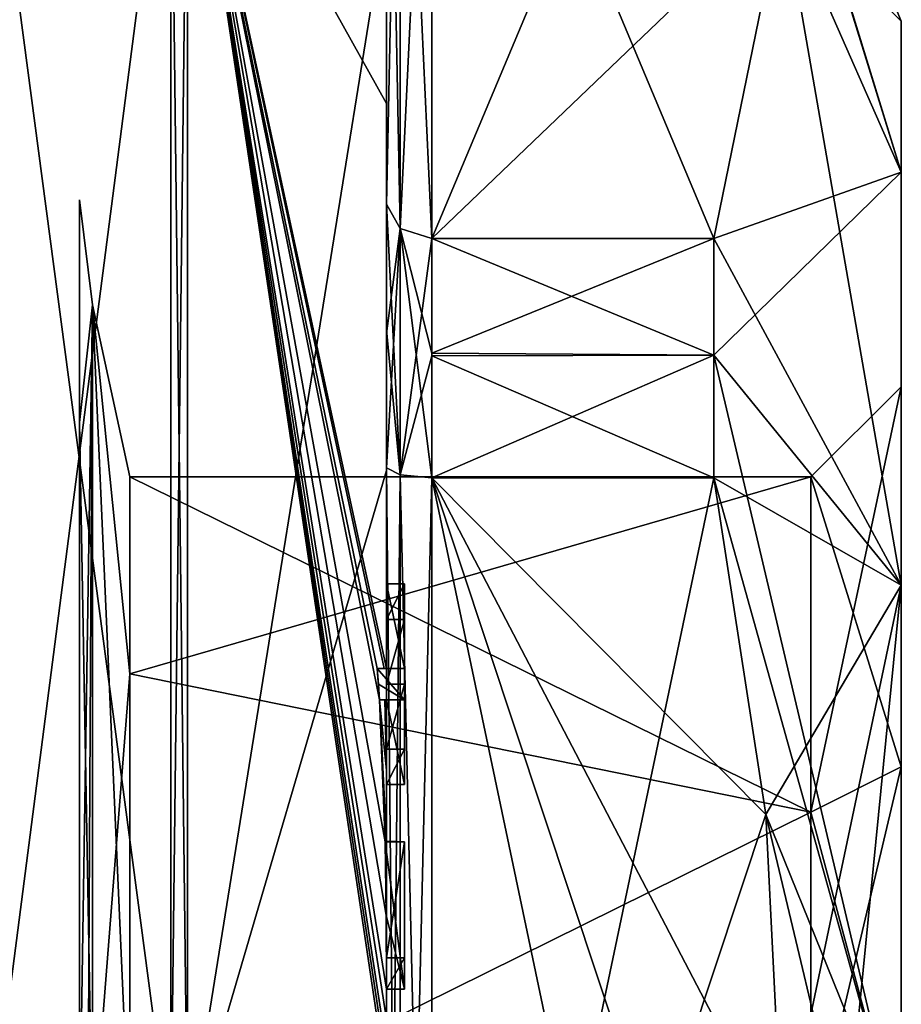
# Model space of a CAD drawing. Extents: x -23 to 470, y -2000 to 0.
# Tile 245 of 247: x 460 to 470, y -26 to -15. Entities that reach past the tile are written whole.
import ezdxf

# ---------------------------------------------------------------- set-up
doc = ezdxf.new("R2010")
doc.units = 0
doc.header["$LTSCALE"] = 65.185185
for name, color, linetype in [('1365', 7, 'CONTINUOUS'), ('1366', 7, 'CONTINUOUS'), ('1369', 7, 'CONTINUOUS'), ('1370', 7, 'CONTINUOUS'), ('1371', 7, 'CONTINUOUS'), ('1372', 7, 'CONTINUOUS'), ('1377', 7, 'CONTINUOUS'), ('1378', 7, 'CONTINUOUS'), ('1379', 7, 'CONTINUOUS'), ('1380', 7, 'CONTINUOUS'), ('1381', 7, 'CONTINUOUS'), ('1385', 7, 'CONTINUOUS'), ('1386', 7, 'CONTINUOUS'), ('1388', 7, 'CONTINUOUS'), ('1389', 7, 'CONTINUOUS'), ('1390', 7, 'CONTINUOUS'), ('1391', 7, 'CONTINUOUS'), ('1392', 7, 'CONTINUOUS'), ('1423', 7, 'CONTINUOUS'), ('1429', 7, 'CONTINUOUS'), ('1430', 7, 'CONTINUOUS'), ('1431', 7, 'CONTINUOUS'), ('1432', 7, 'CONTINUOUS'), ('1450', 7, 'CONTINUOUS'), ('1451', 7, 'CONTINUOUS'), ('1452', 7, 'CONTINUOUS'), ('1453', 7, 'CONTINUOUS'), ('1456', 7, 'CONTINUOUS'), ('1491', 7, 'CONTINUOUS'), ('1492', 7, 'CONTINUOUS'), ('1493', 7, 'CONTINUOUS'), ('1494', 7, 'CONTINUOUS'), ('1495', 7, 'CONTINUOUS'), ('1496', 7, 'CONTINUOUS'), ('1497', 7, 'CONTINUOUS'), ('1498', 7, 'CONTINUOUS'), ('1499', 7, 'CONTINUOUS'), ('1500', 7, 'CONTINUOUS'), ('1501', 7, 'CONTINUOUS'), ('1547', 7, 'CONTINUOUS'), ('1548', 7, 'CONTINUOUS'), ('1552', 7, 'CONTINUOUS'), ('1554', 7, 'CONTINUOUS')]:
    doc.layers.add(name, color=color, linetype=linetype)

msp = doc.modelspace()

# ---------------------------------------------------------------- linework, layer by layer
at = {"layer": '1365', "linetype": 'CONTINUOUS'}
for points in [[(470.1, -19.55), (470.1, -23.763, -7.311), (470.1, -15.5), (470.1, -19.55)], [(470.1, -17.175, 6.249), (470.1, -19.55), (470.1, -15.5), (470.1, -17.175, 6.249)], [(470.1, -15.5), (470.1, -23.763, -7.311), (470.1, -17.175, -6.249), (470.1, -15.5)], [(470.1, -23.764, 7.311), (470.1, -19.55), (470.1, -17.175, 6.249), (470.1, -23.764, 7.311)], [(470.1, -21.751, 10.825), (470.1, -23.764, 7.311), (470.1, -17.175, 6.249), (470.1, -21.751, 10.825)], [(470.1, -23.763, -7.311), (470.1, -27.999, -8.45), (470.1, -17.175, -6.249), (470.1, -23.763, -7.311)], [(470.1, -17.175, -6.249), (470.1, -27.999, -8.45), (470.1, -34.249, -10.825), (470.1, -17.175, -6.249)], [(470.1, -21.751, -10.825), (470.1, -17.175, -6.249), (470.1, -34.249, -10.825), (470.1, -21.751, -10.825)], [(470.1, -28.001, 8.45), (470.1, -23.764, 7.311), (470.1, -21.751, 10.825), (470.1, -28.001, 8.45)], [(470.1, -28.001, 8.45), (470.1, -21.751, 10.825), (470.1, -38.825, 6.249), (470.1, -28.001, 8.45)], [(470.1, -21.751, 10.825), (470.1, -28, 12.5), (470.1, -34.249, 10.825), (470.1, -21.751, 10.825)], [(470.1, -38.825, 6.249), (470.1, -21.751, 10.825), (470.1, -34.249, 10.825), (470.1, -38.825, 6.249)], [(470.1, -28, -12.5), (470.1, -21.751, -10.825), (470.1, -34.249, -10.825), (470.1, -28, -12.5)]]:
    msp.add_3dface(points, dxfattribs=at)
at = {"layer": '1366', "linetype": 'CONTINUOUS'}
for points in [[(464.9, -20.56, 15.95), (464.9, -35.44, 15.95), (468.023, -20.56, 15.95), (464.9, -20.56, 15.95)], [(468.023, -20.56, 15.95), (464.9, -35.44, 15.95), (468.598, -24.292, 15.95), (468.023, -20.56, 15.95)], [(468.598, -24.292, 15.95), (464.9, -35.44, 15.95), (468.786, -28, 15.95), (468.598, -24.292, 15.95)]]:
    msp.add_3dface(points, dxfattribs=at)
at = {"layer": '1369', "linetype": 'CONTINUOUS'}
for points in [[(464.9, -35.44, -15.95), (464.9, -20.56, -15.95), (468.023, -35.44, -15.95), (464.9, -35.44, -15.95)], [(468.023, -35.44, -15.95), (464.9, -20.56, -15.95), (468.598, -31.708, -15.95), (468.023, -35.44, -15.95)], [(468.598, -31.708, -15.95), (464.9, -20.56, -15.95), (468.786, -28, -15.95), (468.598, -31.708, -15.95)], [(468.786, -28, -15.95), (464.9, -20.56, -15.95), (468.598, -24.29, -15.95), (468.786, -28, -15.95)], [(468.598, -24.29, -15.95), (464.9, -20.56, -15.95), (468.023, -20.56, -15.95), (468.598, -24.29, -15.95)]]:
    msp.add_3dface(points, dxfattribs=at)
at = {"layer": '1370', "linetype": 'CONTINUOUS'}
for points in [[(464.9, -17.907, -14.418), (464.9, -10.467, -1.532), (468.023, -17.907, -14.418), (464.9, -17.907, -14.418)], [(468.023, -17.907, -14.418), (464.9, -10.467, -1.532), (468.786, -14.187, -7.975), (468.023, -17.907, -14.418)]]:
    msp.add_3dface(points, dxfattribs=at)
at = {"layer": '1371', "linetype": 'CONTINUOUS'}
for points in [[(464.9, -10.467, 1.532), (464.9, -17.907, 14.418), (468.023, -10.467, 1.532), (464.9, -10.467, 1.532)], [(468.023, -10.467, 1.532), (464.9, -17.907, 14.418), (468.786, -14.187, 7.975), (468.023, -10.467, 1.532)], [(468.786, -14.187, 7.975), (464.9, -17.907, 14.418), (468.023, -17.907, 14.418), (468.786, -14.187, 7.975)]]:
    msp.add_3dface(points, dxfattribs=at)
at = {"layer": '1372', "linetype": 'CONTINUOUS'}
for points in [[(464.4, -17.529, -14.764), (464.4, -13.915, -8.604), (464.4, -9.979, -1.686), (464.4, -17.529, -14.764)], [(464.4, -9.979, 1.686), (464.4, -14.278, 13.855), (464.4, -17.529, 14.764), (464.4, -9.979, 1.686)], [(464.4, -11.635, -10.603), (464.4, -14.211, -9.116), (464.4, -16.414, -15.685), (464.4, -11.635, -10.603)], [(464.4, -14.211, -9.116), (464.4, -13.915, -8.604), (464.4, -17.529, -14.764), (464.4, -14.211, -9.116)], [(464.4, -16.414, -15.685), (464.4, -14.211, -9.116), (464.4, -17.529, -14.764), (464.4, -16.414, -15.685)], [(464.4, -14.278, 13.855), (464.4, -20.48, 17.992), (464.4, -17.529, 14.764), (464.4, -14.278, 13.855)], [(464.4, -22.674, -18.759), (464.4, -16.414, -15.685), (464.4, -22.674, -18.216), (464.4, -22.674, -18.759)], [(464.4, -22.674, -18.216), (464.4, -16.414, -15.685), (464.4, -20.45, -16.45), (464.4, -22.674, -18.216)], [(464.4, -20.45, -16.45), (464.4, -16.414, -15.685), (464.4, -18.961, -15.681), (464.4, -20.45, -16.45)], [(464.4, -18.961, -15.681), (464.4, -16.414, -15.685), (464.4, -17.529, -14.764), (464.4, -18.961, -15.681)], [(464.4, -17.529, 14.764), (464.4, -20.48, 17.992), (464.4, -18.921, 15.658), (464.4, -17.529, 14.764)], [(464.4, -18.921, 15.658), (464.4, -20.48, 17.992), (464.4, -20.45, 16.45), (464.4, -18.921, 15.658)], [(464.4, -21.736, -16.5), (464.4, -22.674, -18.216), (464.4, -20.45, -16.45), (464.4, -21.736, -16.5)], [(464.4, -35.55, -16.45), (464.4, -21.736, -16.5), (464.4, -20.45, -16.45), (464.4, -35.55, -16.45)], [(464.4, -26.85, 16.5), (464.4, -29.051, 16.5), (464.4, -20.45, 16.45), (464.4, -26.85, 16.5)], [(464.4, -20.45, 16.45), (464.4, -29.051, 16.5), (464.4, -35.55, 16.45), (464.4, -20.45, 16.45)], [(464.4, -26.85, 16.783), (464.4, -26.85, 16.5), (464.4, -20.45, 16.45), (464.4, -26.85, 16.783)], [(464.4, -20.48, 17.992), (464.4, -26.85, 16.783), (464.4, -20.45, 16.45), (464.4, -20.48, 17.992)], [(464.4, -27.779, 19.499), (464.4, -26.85, 16.783), (464.4, -20.48, 17.992), (464.4, -27.779, 19.499)], [(464.4, -22.13, -16.5), (464.4, -21.736, -16.5), (464.4, -35.55, -16.45), (464.4, -22.13, -16.5)], [(464.4, -22.848, -17.85), (464.4, -22.13, -16.5), (464.4, -23.565, -16.5), (464.4, -22.848, -17.85)], [(464.4, -23.565, -16.5), (464.4, -22.13, -16.5), (464.4, -35.55, -16.45), (464.4, -23.565, -16.5)], [(464.4, -23.021, -18.216), (464.4, -23.958, -16.5), (464.4, -23.021, -18.854), (464.4, -23.021, -18.216)], [(464.4, -23.021, -18.854), (464.4, -23.958, -16.5), (464.4, -23.804, -19.043), (464.4, -23.021, -18.854)], [(464.4, -23.958, -16.5), (464.4, -23.565, -16.5), (464.4, -35.55, -16.45), (464.4, -23.958, -16.5)], [(464.4, -23.804, -19.043), (464.4, -23.958, -16.5), (464.4, -24.587, -19.196), (464.4, -23.804, -19.043)], [(464.4, -24.587, -19.196), (464.4, -23.958, -16.5), (464.4, -25.878, -16.5), (464.4, -24.587, -19.196)], [(464.4, -25.878, -16.5), (464.4, -23.958, -16.5), (464.4, -35.55, -16.45), (464.4, -25.878, -16.5)], [(464.4, -25.878, -19.196), (464.4, -24.587, -19.196), (464.4, -25.878, -16.5), (464.4, -25.878, -19.196)], [(464.4, -26.227, -16.5), (464.4, -25.878, -16.5), (464.4, -35.55, -16.45), (464.4, -26.227, -16.5)], [(464.4, -26.227, -19.419), (464.4, -26.227, -16.5), (464.4, -27.864, -16.5), (464.4, -26.227, -19.419)], [(464.4, -27.864, -16.5), (464.4, -26.227, -16.5), (464.4, -35.55, -16.45), (464.4, -27.864, -16.5)], [(464.4, -26.56, -19.447), (464.4, -26.227, -19.419), (464.4, -27.864, -16.5), (464.4, -26.56, -19.447)]]:
    msp.add_3dface(points, dxfattribs=at)
at = {"layer": '1377', "linetype": 'CONTINUOUS'}
for points in [[(462.195, -28, 21.983), (464.4, -14.278, 13.855), (462.195, -12.456, 15.544), (462.195, -28, 21.983)], [(464.4, -20.48, 17.992), (464.4, -14.278, 13.855), (462.195, -28, 21.983), (464.4, -20.48, 17.992)], [(464.4, -27.779, 19.499), (464.4, -20.48, 17.992), (462.195, -28, 21.983), (464.4, -27.779, 19.499)]]:
    msp.add_3dface(points, dxfattribs=at)
at = {"layer": '1378', "linetype": 'CONTINUOUS'}
for points in [[(464.4, -11.635, -10.603), (464.4, -16.414, -15.685), (462.195, -12.456, -15.544), (464.4, -11.635, -10.603)], [(464.4, -16.414, -15.685), (464.4, -22.674, -18.759), (462.195, -12.456, -15.544), (464.4, -16.414, -15.685)], [(462.195, -12.456, -15.544), (464.4, -22.674, -18.759), (464.374, -22.674, -19.134), (462.195, -12.456, -15.544)], [(462.195, -12.456, -15.544), (464.4, -26.56, -19.447), (464.4, -26.884, -19.5), (462.195, -12.456, -15.544)], [(464.4, -26.56, -19.447), (462.195, -12.456, -15.544), (464.399, -26.227, -19.5), (464.4, -26.56, -19.447)], [(462.195, -28, -21.983), (462.195, -12.456, -15.544), (464.4, -27.249, -19.5), (462.195, -28, -21.983)], [(464.4, -27.249, -19.5), (462.195, -12.456, -15.544), (464.4, -27.067, -19.5), (464.4, -27.249, -19.5)], [(464.4, -27.067, -19.5), (462.195, -12.456, -15.544), (464.4, -26.884, -19.5), (464.4, -27.067, -19.5)], [(464.399, -26.227, -19.5), (462.195, -12.456, -15.544), (464.394, -25.404, -19.5), (464.399, -26.227, -19.5)], [(464.394, -25.404, -19.5), (462.195, -12.456, -15.544), (464.383, -24.594, -19.5), (464.394, -25.404, -19.5)], [(464.383, -24.594, -19.5), (462.195, -12.456, -15.544), (464.32, -23.021, -19.5), (464.383, -24.594, -19.5)], [(464.32, -23.021, -19.5), (462.195, -12.456, -15.544), (464.296, -22.674, -19.5), (464.32, -23.021, -19.5)], [(464.296, -22.674, -19.5), (462.195, -12.456, -15.544), (464.374, -22.674, -19.134), (464.296, -22.674, -19.5)], [(464.309, -22.846, -19.5), (464.32, -23.021, -19.5), (464.296, -22.674, -19.5), (464.309, -22.846, -19.5)], [(464.4, -23.804, -19.043), (464.4, -24.587, -19.196), (464.32, -23.021, -19.5), (464.4, -23.804, -19.043)], [(464.38, -23.021, -19.18), (464.4, -23.804, -19.043), (464.32, -23.021, -19.5), (464.38, -23.021, -19.18)], [(464.4, -24.587, -19.196), (464.396, -24.594, -19.349), (464.32, -23.021, -19.5), (464.4, -24.587, -19.196)], [(464.396, -24.594, -19.349), (464.383, -24.594, -19.5), (464.32, -23.021, -19.5), (464.396, -24.594, -19.349)], [(464.4, -23.021, -18.854), (464.4, -23.804, -19.043), (464.38, -23.021, -19.18), (464.4, -23.021, -18.854)], [(464.4, -26.227, -19.46), (464.4, -26.56, -19.447), (464.399, -26.227, -19.5), (464.4, -26.227, -19.46)], [(464.4, -26.227, -19.419), (464.4, -26.56, -19.447), (464.4, -26.227, -19.46), (464.4, -26.227, -19.419)]]:
    msp.add_3dface(points, dxfattribs=at)
at = {"layer": '1379', "linetype": 'CONTINUOUS'}
for points in [[(462.009, -28, -21.97), (460, -12.837, -15.164), (462.009, -12.465, -15.535), (462.009, -28, -21.97)], [(460, -28, -21.444), (460, -12.837, -15.164), (462.009, -28, -21.97), (460, -28, -21.444)]]:
    msp.add_3dface(points, dxfattribs=at)
at = {"layer": '1380', "linetype": 'CONTINUOUS'}
for points in [[(460, -12.837, 15.164), (460, -28, 21.444), (462.009, -12.465, 15.535), (460, -12.837, 15.164)], [(462.009, -12.465, 15.535), (460, -28, 21.444), (462.009, -28, 21.97), (462.009, -12.465, 15.535)]]:
    msp.add_3dface(points, dxfattribs=at)
at = {"layer": '1381', "linetype": 'CONTINUOUS'}
for points in [[(461.556, -22.732, 5.268), (461.556, -28, 7.45), (461.144, -18.643, 5.402), (461.556, -22.732, 5.268)], [(461.556, -28, 7.45), (461.144, -28, 10.805), (461.144, -18.643, 5.402), (461.556, -28, 7.45)], [(461.556, -20.55), (461.556, -22.732, 5.268), (461.144, -18.643, 5.402), (461.556, -20.55)], [(461.556, -22.732, -5.268), (461.556, -20.55), (461.144, -18.643, -5.402), (461.556, -22.732, -5.268)], [(461.144, -18.643, -5.402), (461.556, -20.55), (461.144, -18.643, 5.402), (461.144, -18.643, -5.402)], [(461.144, -28, -10.805), (461.556, -22.732, -5.268), (461.144, -18.643, -5.402), (461.144, -28, -10.805)], [(461.556, -28, -7.45), (461.556, -22.732, -5.268), (461.144, -28, -10.805), (461.556, -28, -7.45)]]:
    msp.add_3dface(points, dxfattribs=at)
at = {"layer": '1385', "linetype": 'CONTINUOUS'}
for points in [[(462.195, -28, 21.983), (462.195, -12.456, 15.544), (462.009, -28, 21.97), (462.195, -28, 21.983)], [(462.195, -12.456, 15.544), (462.009, -12.465, 15.535), (462.009, -28, 21.97), (462.195, -12.456, 15.544)]]:
    msp.add_3dface(points, dxfattribs=at)
at = {"layer": '1386', "linetype": 'CONTINUOUS'}
for points in [[(462.195, -12.456, -15.544), (462.195, -28, -21.983), (462.009, -12.465, -15.535), (462.195, -12.456, -15.544)], [(462.195, -28, -21.983), (462.009, -28, -21.97), (462.009, -12.465, -15.535), (462.195, -28, -21.983)]]:
    msp.add_3dface(points, dxfattribs=at)
at = {"layer": '1388', "linetype": 'CONTINUOUS'}
for points in [[(470.1, -15.5), (470.1, -17.175, -6.249), (468.023, -10.4), (470.1, -15.5)], [(468.023, -10.467, 1.532), (470.1, -15.5), (468.023, -10.4), (468.023, -10.467, 1.532)], [(470.1, -17.175, -6.249), (468.023, -10.467, -1.532), (468.023, -10.4), (470.1, -17.175, -6.249)], [(470.1, -15.5), (468.023, -10.467, 1.532), (468.786, -14.187, 7.975), (470.1, -15.5)], [(470.1, -17.175, -6.249), (468.786, -14.187, -7.975), (468.023, -10.467, -1.532), (470.1, -17.175, -6.249)], [(470.1, -17.175, 6.249), (468.786, -14.187, 7.975), (468.023, -17.907, 14.418), (470.1, -17.175, 6.249)], [(470.1, -21.751, -10.825), (468.023, -17.907, -14.418), (468.786, -14.187, -7.975), (470.1, -21.751, -10.825)], [(470.1, -17.175, 6.249), (470.1, -15.5), (468.786, -14.187, 7.975), (470.1, -17.175, 6.249)], [(470.1, -17.175, -6.249), (470.1, -21.751, -10.825), (468.786, -14.187, -7.975), (470.1, -17.175, -6.249)], [(470.1, -21.751, 10.825), (470.1, -17.175, 6.249), (468.023, -19.2, 15.242), (470.1, -21.751, 10.825)], [(470.1, -17.175, 6.249), (468.023, -17.907, 14.418), (468.023, -19.2, 15.242), (470.1, -17.175, 6.249)], [(468.023, -17.907, -14.418), (470.1, -21.751, -10.825), (468.023, -19.2, -15.242), (468.023, -17.907, -14.418)], [(468.023, -20.56, 15.95), (470.1, -21.751, 10.825), (468.023, -19.2, 15.242), (468.023, -20.56, 15.95)], [(470.1, -21.751, -10.825), (470.1, -28, -12.5), (468.023, -19.2, -15.242), (470.1, -21.751, -10.825)], [(470.1, -28, -12.5), (468.023, -20.56, -15.95), (468.023, -19.2, -15.242), (470.1, -28, -12.5)], [(470.1, -21.751, 10.825), (468.023, -20.56, 15.95), (468.598, -24.292, 15.95), (470.1, -21.751, 10.825)], [(470.1, -28, -12.5), (468.598, -24.29, -15.95), (468.023, -20.56, -15.95), (470.1, -28, -12.5)], [(470.1, -21.751, 10.825), (468.598, -24.292, 15.95), (468.786, -28, 15.95), (470.1, -21.751, 10.825)], [(470.1, -21.751, 10.825), (468.786, -28, 15.95), (469.483, -28, 14.24), (470.1, -21.751, 10.825)], [(470.1, -28, 12.5), (470.1, -21.751, 10.825), (469.483, -28, 14.24), (470.1, -28, 12.5)], [(468.598, -24.29, -15.95), (470.1, -28, -12.5), (469.483, -28, -14.24), (468.598, -24.29, -15.95)], [(468.786, -28, -15.95), (468.598, -24.29, -15.95), (469.483, -28, -14.24), (468.786, -28, -15.95)]]:
    msp.add_3dface(points, dxfattribs=at)
at = {"layer": '1389', "linetype": 'CONTINUOUS'}
for points in [[(469.1, -20.55), (469.1, -24.266, 6.447), (461.556, -20.55), (469.1, -20.55)], [(461.556, -20.55), (469.1, -24.266, 6.447), (461.556, -22.732, 5.268), (461.556, -20.55)], [(469.1, -24.266, 6.447), (461.556, -28, 7.45), (461.556, -22.732, 5.268), (469.1, -24.266, 6.447)], [(469.1, -28.001, 7.45), (461.556, -28, 7.45), (469.1, -24.266, 6.447), (469.1, -28.001, 7.45)]]:
    msp.add_3dface(points, dxfattribs=at)
at = {"layer": '1390', "linetype": 'CONTINUOUS'}
for points in [[(469.1, -20.55), (461.556, -20.55), (461.556, -22.732, -5.268), (469.1, -20.55)], [(469.1, -24.265, -6.446), (469.1, -20.55), (461.556, -22.732, -5.268), (469.1, -24.265, -6.446)], [(461.556, -28, -7.45), (469.1, -24.265, -6.446), (461.556, -22.732, -5.268), (461.556, -28, -7.45)], [(469.1, -27.999, -7.45), (469.1, -24.265, -6.446), (461.556, -28, -7.45), (469.1, -27.999, -7.45)]]:
    msp.add_3dface(points, dxfattribs=at)
at = {"layer": '1391', "linetype": 'CONTINUOUS'}
for points in [[(470.1, -19.55), (470.1, -23.764, 7.311), (469.1, -20.55), (470.1, -19.55)], [(470.1, -23.764, 7.311), (469.1, -24.266, 6.447), (469.1, -20.55), (470.1, -23.764, 7.311)], [(470.1, -23.764, 7.311), (470.1, -28.001, 8.45), (469.1, -24.266, 6.447), (470.1, -23.764, 7.311)], [(470.1, -28.001, 8.45), (469.1, -28.001, 7.45), (469.1, -24.266, 6.447), (470.1, -28.001, 8.45)]]:
    msp.add_3dface(points, dxfattribs=at)
at = {"layer": '1392', "linetype": 'CONTINUOUS'}
for points in [[(470.1, -23.763, -7.311), (470.1, -19.55), (469.1, -24.265, -6.446), (470.1, -23.763, -7.311)], [(470.1, -19.55), (469.1, -20.55), (469.1, -24.265, -6.446), (470.1, -19.55)], [(470.1, -27.999, -8.45), (470.1, -23.763, -7.311), (469.1, -27.999, -7.45), (470.1, -27.999, -8.45)], [(470.1, -23.763, -7.311), (469.1, -24.265, -6.446), (469.1, -27.999, -7.45), (470.1, -23.763, -7.311)]]:
    msp.add_3dface(points, dxfattribs=at)
at = {"layer": '1423', "linetype": 'CONTINUOUS'}
for points in [[(464.6, -21.736, -16.5), (464.6, -22.13, -16.5), (464.6, -22.674, -18.216), (464.6, -21.736, -16.5)], [(464.6, -22.674, -18.216), (464.6, -22.13, -16.5), (464.6, -22.848, -17.85), (464.6, -22.674, -18.216)], [(464.6, -22.674, -19.5), (464.6, -22.674, -18.216), (464.6, -22.848, -17.85), (464.6, -22.674, -19.5)], [(464.6, -23.021, -19.5), (464.6, -22.674, -19.5), (464.6, -23.021, -18.216), (464.6, -23.021, -19.5)], [(464.6, -23.021, -18.216), (464.6, -22.674, -19.5), (464.6, -22.848, -17.85), (464.6, -23.021, -18.216)], [(464.6, -23.565, -16.5), (464.6, -23.021, -18.216), (464.6, -22.848, -17.85), (464.6, -23.565, -16.5)], [(464.6, -23.958, -16.5), (464.6, -23.021, -18.216), (464.6, -23.565, -16.5), (464.6, -23.958, -16.5)], [(464.6, -24.594, -19.5), (464.6, -24.594, -19.196), (464.6, -25.878, -19.196), (464.6, -24.594, -19.5)], [(464.6, -26.227, -19.5), (464.6, -24.594, -19.5), (464.6, -25.878, -19.196), (464.6, -26.227, -19.5)], [(464.6, -26.227, -16.5), (464.6, -26.227, -19.5), (464.6, -25.878, -19.196), (464.6, -26.227, -16.5)], [(464.6, -25.878, -16.5), (464.6, -26.227, -16.5), (464.6, -25.878, -19.196), (464.6, -25.878, -16.5)]]:
    msp.add_3dface(points, dxfattribs=at)
at = {"layer": '1429', "linetype": 'CONTINUOUS'}
for points in [[(464.4, -24.587, -19.196), (464.4, -25.878, -19.196), (464.6, -24.594, -19.196), (464.4, -24.587, -19.196)], [(464.6, -24.594, -19.196), (464.4, -25.878, -19.196), (464.6, -25.878, -19.196), (464.6, -24.594, -19.196)]]:
    msp.add_3dface(points, dxfattribs=at)
at = {"layer": '1430', "linetype": 'CONTINUOUS'}
for points in [[(464.383, -24.594, -19.5), (464.396, -24.594, -19.349), (464.6, -24.594, -19.5), (464.383, -24.594, -19.5)], [(464.396, -24.594, -19.349), (464.4, -24.587, -19.196), (464.6, -24.594, -19.5), (464.396, -24.594, -19.349)], [(464.4, -24.587, -19.196), (464.6, -24.594, -19.196), (464.6, -24.594, -19.5), (464.4, -24.587, -19.196)]]:
    msp.add_3dface(points, dxfattribs=at)
at = {"layer": '1431', "linetype": 'CONTINUOUS'}
for points in [[(464.4, -22.13, -16.5), (464.4, -22.848, -17.85), (464.6, -22.13, -16.5), (464.4, -22.13, -16.5)], [(464.6, -22.13, -16.5), (464.4, -22.848, -17.85), (464.6, -22.848, -17.85), (464.6, -22.13, -16.5)]]:
    msp.add_3dface(points, dxfattribs=at)
at = {"layer": '1432', "linetype": 'CONTINUOUS'}
for points in [[(464.4, -21.736, -16.5), (464.4, -22.13, -16.5), (464.6, -21.736, -16.5), (464.4, -21.736, -16.5)], [(464.4, -22.13, -16.5), (464.6, -22.13, -16.5), (464.6, -21.736, -16.5), (464.4, -22.13, -16.5)]]:
    msp.add_3dface(points, dxfattribs=at)
at = {"layer": '1450', "linetype": 'CONTINUOUS'}
for points in [[(464.4, -35.55, -16.45), (464.4, -20.45, -16.45), (464.549, -20.528, -16.094), (464.4, -35.55, -16.45)], [(464.4, -35.55, -16.45), (464.549, -20.528, -16.094), (464.549, -35.472, -16.094), (464.4, -35.55, -16.45)], [(464.549, -20.528, -16.094), (464.9, -20.56, -15.95), (464.549, -35.472, -16.094), (464.549, -20.528, -16.094)], [(464.9, -20.56, -15.95), (464.9, -35.44, -15.95), (464.549, -35.472, -16.094), (464.9, -20.56, -15.95)]]:
    msp.add_3dface(points, dxfattribs=at)
at = {"layer": '1451', "linetype": 'CONTINUOUS'}
for points in [[(464.4, -17.529, -14.764), (464.4, -9.979, -1.686), (464.549, -10.326, -1.576), (464.4, -17.529, -14.764)], [(464.4, -17.529, -14.764), (464.549, -10.326, -1.576), (464.549, -17.798, -14.518), (464.4, -17.529, -14.764)], [(464.549, -10.326, -1.576), (464.9, -10.467, -1.532), (464.549, -17.798, -14.518), (464.549, -10.326, -1.576)], [(464.9, -10.467, -1.532), (464.9, -17.907, -14.418), (464.549, -17.798, -14.518), (464.9, -10.467, -1.532)]]:
    msp.add_3dface(points, dxfattribs=at)
at = {"layer": '1452', "linetype": 'CONTINUOUS'}
for points in [[(464.4, -9.979, 1.686), (464.4, -17.529, 14.764), (464.549, -17.798, 14.518), (464.4, -9.979, 1.686)], [(464.4, -9.979, 1.686), (464.549, -17.798, 14.518), (464.549, -10.326, 1.576), (464.4, -9.979, 1.686)], [(464.9, -17.907, 14.418), (464.9, -10.467, 1.532), (464.549, -10.326, 1.576), (464.9, -17.907, 14.418)], [(464.549, -17.798, 14.518), (464.9, -17.907, 14.418), (464.549, -10.326, 1.576), (464.549, -17.798, 14.518)]]:
    msp.add_3dface(points, dxfattribs=at)
at = {"layer": '1453', "linetype": 'CONTINUOUS'}
for points in [[(464.4, -20.45, 16.45), (464.4, -35.55, 16.45), (464.549, -35.472, 16.094), (464.4, -20.45, 16.45)], [(464.4, -20.45, 16.45), (464.549, -35.472, 16.094), (464.549, -20.528, 16.094), (464.4, -20.45, 16.45)], [(464.9, -35.44, 15.95), (464.9, -20.56, 15.95), (464.549, -20.528, 16.094), (464.9, -35.44, 15.95)], [(464.549, -35.472, 16.094), (464.9, -35.44, 15.95), (464.549, -20.528, 16.094), (464.549, -35.472, 16.094)]]:
    msp.add_3dface(points, dxfattribs=at)
at = {"layer": '1456', "linetype": 'CONTINUOUS'}
for points in [[(461.144, -18.643, -5.402), (461.144, -18.643, 5.402), (461, -17.48, -4.359), (461.144, -18.643, -5.402)], [(461, -28, -11.388), (461.144, -18.643, -5.402), (461, -17.48, -4.359), (461, -28, -11.388)], [(461, -17.48, -4.359), (461.144, -18.643, 5.402), (461, -19.948, 8.052), (461, -17.48, -4.359)], [(461.144, -18.643, 5.402), (461.144, -28, 10.805), (461, -19.948, 8.052), (461.144, -18.643, 5.402)], [(461.144, -18.643, -5.402), (461, -28, -11.388), (461.09, -28, -11.101), (461.144, -18.643, -5.402)], [(461.144, -28, -10.805), (461.144, -18.643, -5.402), (461.09, -28, -11.101), (461.144, -28, -10.805)], [(461, -19.948, 8.052), (461.144, -28, 10.805), (461, -32.359, 10.52), (461, -19.948, 8.052)]]:
    msp.add_3dface(points, dxfattribs=at)
at = {"layer": '1491', "linetype": 'CONTINUOUS'}
for points in [[(464.4, -25.878, -19.196), (464.4, -25.878, -16.5), (464.6, -25.878, -19.196), (464.4, -25.878, -19.196)], [(464.4, -25.878, -16.5), (464.6, -25.878, -16.5), (464.6, -25.878, -19.196), (464.4, -25.878, -16.5)]]:
    msp.add_3dface(points, dxfattribs=at)
at = {"layer": '1492', "linetype": 'CONTINUOUS'}
for points in [[(464.4, -25.878, -16.5), (464.4, -26.227, -16.5), (464.6, -25.878, -16.5), (464.4, -25.878, -16.5)], [(464.4, -26.227, -16.5), (464.6, -26.227, -16.5), (464.6, -25.878, -16.5), (464.4, -26.227, -16.5)]]:
    msp.add_3dface(points, dxfattribs=at)
at = {"layer": '1493', "linetype": 'CONTINUOUS'}
for points in [[(464.4, -26.227, -19.46), (464.399, -26.227, -19.5), (464.6, -26.227, -16.5), (464.4, -26.227, -19.46)], [(464.399, -26.227, -19.5), (464.6, -26.227, -19.5), (464.6, -26.227, -16.5), (464.399, -26.227, -19.5)], [(464.4, -26.227, -16.5), (464.4, -26.227, -19.419), (464.6, -26.227, -16.5), (464.4, -26.227, -16.5)], [(464.4, -26.227, -19.419), (464.4, -26.227, -19.46), (464.6, -26.227, -16.5), (464.4, -26.227, -19.419)]]:
    msp.add_3dface(points, dxfattribs=at)
at = {"layer": '1494', "linetype": 'CONTINUOUS'}
for points in [[(464.394, -25.404, -19.5), (464.383, -24.594, -19.5), (464.6, -26.227, -19.5), (464.394, -25.404, -19.5)], [(464.383, -24.594, -19.5), (464.6, -24.594, -19.5), (464.6, -26.227, -19.5), (464.383, -24.594, -19.5)], [(464.399, -26.227, -19.5), (464.394, -25.404, -19.5), (464.6, -26.227, -19.5), (464.399, -26.227, -19.5)]]:
    msp.add_3dface(points, dxfattribs=at)
at = {"layer": '1495', "linetype": 'CONTINUOUS'}
for points in [[(464.4, -22.848, -17.85), (464.4, -23.565, -16.5), (464.6, -22.848, -17.85), (464.4, -22.848, -17.85)], [(464.4, -23.565, -16.5), (464.6, -23.565, -16.5), (464.6, -22.848, -17.85), (464.4, -23.565, -16.5)]]:
    msp.add_3dface(points, dxfattribs=at)
at = {"layer": '1496', "linetype": 'CONTINUOUS'}
for points in [[(464.4, -23.565, -16.5), (464.4, -23.958, -16.5), (464.6, -23.565, -16.5), (464.4, -23.565, -16.5)], [(464.4, -23.958, -16.5), (464.6, -23.958, -16.5), (464.6, -23.565, -16.5), (464.4, -23.958, -16.5)]]:
    msp.add_3dface(points, dxfattribs=at)
at = {"layer": '1497', "linetype": 'CONTINUOUS'}
for points in [[(464.4, -23.958, -16.5), (464.4, -23.021, -18.216), (464.6, -23.958, -16.5), (464.4, -23.958, -16.5)], [(464.4, -23.021, -18.216), (464.6, -23.021, -18.216), (464.6, -23.958, -16.5), (464.4, -23.021, -18.216)]]:
    msp.add_3dface(points, dxfattribs=at)
at = {"layer": '1498', "linetype": 'CONTINUOUS'}
for points in [[(464.38, -23.021, -19.18), (464.32, -23.021, -19.5), (464.6, -23.021, -18.216), (464.38, -23.021, -19.18)], [(464.32, -23.021, -19.5), (464.6, -23.021, -19.5), (464.6, -23.021, -18.216), (464.32, -23.021, -19.5)], [(464.4, -23.021, -18.854), (464.38, -23.021, -19.18), (464.6, -23.021, -18.216), (464.4, -23.021, -18.854)], [(464.4, -23.021, -18.216), (464.4, -23.021, -18.854), (464.6, -23.021, -18.216), (464.4, -23.021, -18.216)]]:
    msp.add_3dface(points, dxfattribs=at)
at = {"layer": '1499', "linetype": 'CONTINUOUS'}
for points in [[(464.309, -22.846, -19.5), (464.296, -22.674, -19.5), (464.6, -23.021, -19.5), (464.309, -22.846, -19.5)], [(464.296, -22.674, -19.5), (464.6, -22.674, -19.5), (464.6, -23.021, -19.5), (464.296, -22.674, -19.5)], [(464.32, -23.021, -19.5), (464.309, -22.846, -19.5), (464.6, -23.021, -19.5), (464.32, -23.021, -19.5)]]:
    msp.add_3dface(points, dxfattribs=at)
at = {"layer": '1500', "linetype": 'CONTINUOUS'}
for points in [[(464.296, -22.674, -19.5), (464.374, -22.674, -19.134), (464.6, -22.674, -19.5), (464.296, -22.674, -19.5)], [(464.374, -22.674, -19.134), (464.4, -22.674, -18.759), (464.6, -22.674, -19.5), (464.374, -22.674, -19.134)], [(464.4, -22.674, -18.759), (464.4, -22.674, -18.216), (464.6, -22.674, -19.5), (464.4, -22.674, -18.759)], [(464.4, -22.674, -18.216), (464.6, -22.674, -18.216), (464.6, -22.674, -19.5), (464.4, -22.674, -18.216)]]:
    msp.add_3dface(points, dxfattribs=at)
at = {"layer": '1501', "linetype": 'CONTINUOUS'}
for points in [[(464.4, -22.674, -18.216), (464.4, -21.736, -16.5), (464.6, -22.674, -18.216), (464.4, -22.674, -18.216)], [(464.4, -21.736, -16.5), (464.6, -21.736, -16.5), (464.6, -22.674, -18.216), (464.4, -21.736, -16.5)]]:
    msp.add_3dface(points, dxfattribs=at)
at = {"layer": '1547', "linetype": 'CONTINUOUS'}
for points in [[(464.9, -17.907, -14.418), (468.023, -17.907, -14.418), (468.023, -19.2, -15.242), (464.9, -17.907, -14.418)], [(464.9, -17.907, -14.418), (468.023, -19.2, -15.242), (464.9, -19.209, -15.248), (464.9, -17.907, -14.418)], [(468.023, -17.907, 14.418), (464.9, -17.907, 14.418), (464.9, -19.177, 15.229), (468.023, -17.907, 14.418)], [(468.023, -19.2, 15.242), (468.023, -17.907, 14.418), (464.9, -19.177, 15.229), (468.023, -19.2, 15.242)], [(464.9, -20.56, 15.95), (468.023, -19.2, 15.242), (464.9, -19.177, 15.229), (464.9, -20.56, 15.95)], [(464.9, -20.56, 15.95), (468.023, -20.56, 15.95), (468.023, -19.2, 15.242), (464.9, -20.56, 15.95)], [(468.023, -19.2, -15.242), (468.023, -20.56, -15.95), (464.9, -19.209, -15.248), (468.023, -19.2, -15.242)], [(468.023, -20.56, -15.95), (464.9, -20.56, -15.95), (464.9, -19.209, -15.248), (468.023, -20.56, -15.95)]]:
    msp.add_3dface(points, dxfattribs=at)
at = {"layer": '1548', "linetype": 'CONTINUOUS'}
for points in [[(464.4, -17.529, 14.764), (464.4, -18.921, 15.658), (464.549, -20.528, 16.094), (464.4, -17.529, 14.764)], [(464.549, -17.798, 14.518), (464.4, -17.529, 14.764), (464.549, -20.528, 16.094), (464.549, -17.798, 14.518)], [(464.9, -20.56, 15.95), (464.9, -19.177, 15.229), (464.549, -17.798, 14.518), (464.9, -20.56, 15.95)], [(464.9, -20.56, 15.95), (464.549, -17.798, 14.518), (464.549, -20.528, 16.094), (464.9, -20.56, 15.95)], [(464.9, -19.177, 15.229), (464.9, -17.907, 14.418), (464.549, -17.798, 14.518), (464.9, -19.177, 15.229)], [(464.4, -18.921, 15.658), (464.4, -20.45, 16.45), (464.549, -20.528, 16.094), (464.4, -18.921, 15.658)]]:
    msp.add_3dface(points, dxfattribs=at)
at = {"layer": '1552', "linetype": 'CONTINUOUS'}
for points in [[(464.4, -18.961, -15.681), (464.4, -17.529, -14.764), (464.549, -17.798, -14.518), (464.4, -18.961, -15.681)], [(464.4, -20.45, -16.45), (464.4, -18.961, -15.681), (464.549, -17.798, -14.518), (464.4, -20.45, -16.45)], [(464.4, -20.45, -16.45), (464.549, -17.798, -14.518), (464.549, -20.528, -16.094), (464.4, -20.45, -16.45)], [(464.549, -17.798, -14.518), (464.9, -17.907, -14.418), (464.549, -20.528, -16.094), (464.549, -17.798, -14.518)], [(464.9, -17.907, -14.418), (464.9, -19.209, -15.248), (464.549, -20.528, -16.094), (464.9, -17.907, -14.418)], [(464.9, -19.209, -15.248), (464.9, -20.56, -15.95), (464.549, -20.528, -16.094), (464.9, -19.209, -15.248)]]:
    msp.add_3dface(points, dxfattribs=at)
at = {"layer": '1554', "linetype": 'CONTINUOUS'}
for points in [[(461, -39.388, 0), (461, -36.052, -8.052), (461, -17.48, -4.359), (461, -39.388, 0)], [(461, -39.388, 0), (461, -17.48, -4.359), (461, -19.948, 8.052), (461, -39.388, 0)], [(461, -36.052, -8.052), (461, -28, -11.388), (461, -17.48, -4.359), (461, -36.052, -8.052)], [(461, -39.388, 0), (461, -19.948, 8.052), (461, -32.359, 10.52), (461, -39.388, 0)]]:
    msp.add_3dface(points, dxfattribs=at)

doc.saveas('drawing.dxf')
